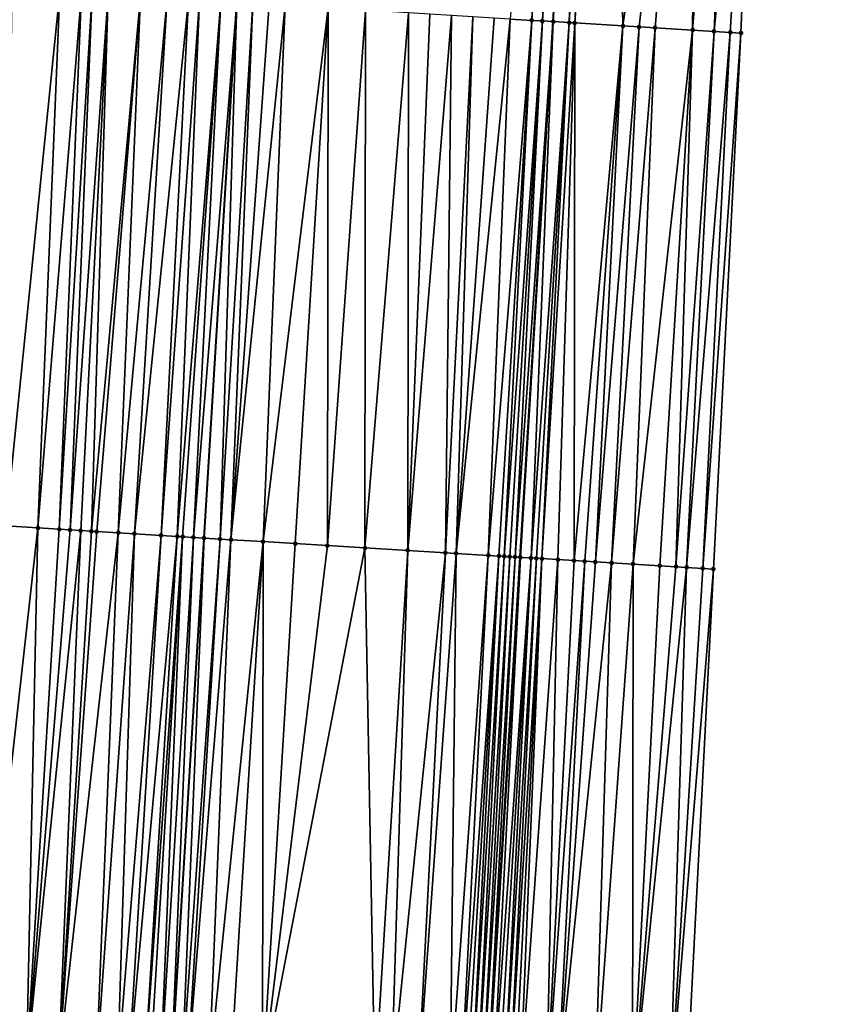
# Model space of a CAD drawing. Header units: feet. Extents: x 2004186 to 2014793, y 836912 to 864902.
# Tile 228 of 256: x 2010629 to 2010659, y 843887 to 843924. Entities that reach past the tile are written whole.
import ezdxf

# ---------------------------------------------------------------- set-up
doc = ezdxf.new("R2010")
doc.units = ezdxf.units.FT
doc.header["$LTSCALE"] = 100
doc.header["$MEASUREMENT"] = 0
for name, color, linetype, lineweight in [('EP_Travel Lane', 5, 'Continuous', 40), ('GPL_Skip Line', 2, 'Continuous', 40), ('Road Shots', 4, 'Continuous', 200), ('Road X-Section', 30, 'Continuous', 13)]:
    doc.layers.add(name, color=color, linetype=linetype, lineweight=lineweight)
doc.layers.add('I-77 SB_MM21-27-Surface-Border', color=7, linetype='Continuous')
doc.layers.add('I-77 SB_MM21-27-Surface-TIN', color=7, linetype='Continuous')

msp = doc.modelspace()

# ---------------------------------------------------------------- linework, layer by layer
at = {"layer": 'EP_Travel Lane'}
msp.add_polyline3d([(2010633.840819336, 843684.4456639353, 396.6153915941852), (2010635.051183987, 843704.397478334, 396.990028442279), (2010636.272717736, 843724.3420677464, 397.3495188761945), (2010637.50825552, 843744.2963298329, 397.7499063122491), (2010638.7452788, 843764.2539813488, 398.1147116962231), (2010639.982271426, 843784.2111383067, 398.5213092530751), (2010641.219326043, 843804.1692953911, 398.8736629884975), (2010642.456347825, 843824.1269227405, 399.2474745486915), (2010643.693338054, 843844.0840410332, 399.6478349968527), (2010644.930359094, 843864.04165641, 400.01933092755), (2010646.162889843, 843884.0047899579, 400.4260526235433), (2010647.389492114, 843903.9622924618, 400.8118967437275), (2010648.61562813, 843923.9209101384, 401.1935569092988), (2010649.841778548, 843943.8797622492, 401.5504929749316), (2010651.067762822, 843963.8359099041, 401.9144306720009), (2010652.293614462, 843983.7898986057, 402.2947427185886), (2010653.519511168, 844003.7446208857, 402.6985902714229)], dxfattribs=at)
at = {"layer": 'GPL_Skip Line'}
msp.add_polyline3d([(2010622.117339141, 843685.1532854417, 396.7970961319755), (2010623.327716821, 843705.1053146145, 397.1721754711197), (2010624.547794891, 843725.0614742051, 397.5220075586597), (2010625.778750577, 843745.0171695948, 397.9185043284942), (2010627.010884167, 843764.9750481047, 398.293744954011), (2010628.243006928, 843784.9327512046, 398.6808933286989), (2010629.475154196, 843804.8908512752, 399.0589407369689), (2010630.70730757, 843824.8490502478, 399.4239272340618), (2010631.939426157, 843844.8066857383, 399.8050385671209), (2010633.171540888, 843864.7642587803, 400.1905784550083), (2010634.398907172, 843884.7218354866, 400.5941964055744), (2010635.620786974, 843904.679444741, 400.9761722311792), (2010636.842225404, 843924.6384244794, 401.3592189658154), (2010638.063685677, 843944.5977611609, 401.7086033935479), (2010639.284973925, 843964.5542868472, 402.0628003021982), (2010640.506099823, 843984.5081596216, 402.4516861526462)], dxfattribs=at)
at = {"layer": 'I-77 SB_MM21-27-Surface-Border', "color": 3, "linetype": 'ByBlock', "lineweight": -2}
msp.add_polyline3d([(2010659.494500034, 844003.3831283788, 402.478977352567), (2010658.073669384, 843983.4401941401, 402.0915249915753), (2010657.451407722, 843963.4494202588, 401.685072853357), (2010656.429759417, 843943.4808970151, 401.306699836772), (2010655.607569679, 843923.4974124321, 400.9500755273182), (2010654.585762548, 843903.5262939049, 400.5761461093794), (2010653.56352265, 843883.5566796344, 400.176583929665), (2010652.335537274, 843863.5889700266, 399.7899535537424), (2010650.504549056, 843843.668147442, 399.4066081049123), (2010649.871313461, 843823.6739154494, 398.9861374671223), (2010648.639181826, 843803.7160686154, 398.6161907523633), (2010647.407038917, 843783.7580391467, 398.2520786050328), (2010645.975288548, 843763.8125357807, 397.8542602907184), (2010644.74318615, 843743.8551625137, 397.469343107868), (2010642.713795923, 843723.9495095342, 397.1144669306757), (2010641.494798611, 843704.011147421, 396.742496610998), (2010640.084793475, 843684.0713201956, 396.389644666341)], dxfattribs=at)
at = {"layer": 'I-77 SB_MM21-27-Surface-TIN', "color": 128, "linetype": 'ByBlock', "lineweight": -2}
for points in [[(2010648.644029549, 843943.9525258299, 401.5808425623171), (2010647.023325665, 843924.0177770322, 401.2256020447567), (2010647.821848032, 843923.9691755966, 401.2108482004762)], [(2010649.043293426, 843943.9282691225, 401.5708003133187), (2010648.644029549, 843943.9525258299, 401.5808425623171), (2010647.821848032, 843923.9691755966, 401.2108482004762)], [(2010649.043293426, 843943.9282691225, 401.5708003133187), (2010647.821848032, 843923.9691755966, 401.2108482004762), (2010648.221108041, 843923.9448556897, 401.2045392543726)], [(2010649.442555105, 843943.9039765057, 401.5628004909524), (2010649.043293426, 843943.9282691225, 401.5708003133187), (2010648.221108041, 843923.9448556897, 401.2045392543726)], [(2010649.442555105, 843943.9039765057, 401.5628004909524), (2010648.221108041, 843923.9448556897, 401.2045392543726), (2010648.61562813, 843923.9209101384, 401.1935569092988)], [(2010649.442555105, 843943.9039765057, 401.5628004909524), (2010648.61562813, 843923.9209101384, 401.1935569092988), (2010649.841778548, 843943.8797622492, 401.5504929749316)], [(2010648.620373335, 843923.9206221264, 401.1934248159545), (2010649.841778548, 843943.8797622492, 401.5504929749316), (2010648.61562813, 843923.9209101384, 401.1935569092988)], [(2010649.219262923, 843923.8841353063, 401.1843487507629), (2010649.841778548, 843943.8797622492, 401.5504929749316), (2010648.620373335, 843923.9206221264, 401.1934248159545)], [(2010650.440709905, 843943.8432547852, 401.5422423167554), (2010649.841778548, 843943.8797622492, 401.5504929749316), (2010649.219262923, 843923.8841353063, 401.1843487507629)], [(2010650.440709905, 843943.8432547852, 401.5422423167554), (2010649.219262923, 843923.8841353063, 401.1843487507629), (2010649.418894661, 843923.8720036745, 401.1796180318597)], [(2010650.839974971, 843943.8190175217, 401.53109415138), (2010650.440709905, 843943.8432547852, 401.5422423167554), (2010649.418894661, 843923.8720036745, 401.1796180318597)], [(2010650.839974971, 843943.8190175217, 401.53109415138), (2010649.418894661, 843923.8720036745, 401.1796180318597), (2010651.215612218, 843923.7633405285, 401.1080149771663)], [(2010654.034137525, 843943.6258060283, 401.4028560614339), (2010650.839974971, 843943.8190175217, 401.53109415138), (2010651.215612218, 843923.7633405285, 401.1080149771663)], [(2010654.034137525, 843943.6258060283, 401.4028560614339), (2010651.215612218, 843923.7633405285, 401.1080149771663), (2010651.814514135, 843923.7270551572, 401.0877271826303)], [(2010654.034137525, 843943.6258060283, 401.4028560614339), (2010651.814514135, 843923.7270551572, 401.0877271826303), (2010652.413420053, 843923.6908351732, 401.0638002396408)], [(2010654.034137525, 843943.6258060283, 401.4028560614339), (2010652.413420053, 843923.6908351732, 401.0638002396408), (2010653.810855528, 843923.6061312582, 401.0185796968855)], [(2010655.431581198, 843943.5412360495, 401.34902415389), (2010654.034137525, 843943.6258060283, 401.4028560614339), (2010653.810855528, 843923.6061312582, 401.0185796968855)], [(2010655.431581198, 843943.5412360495, 401.34902415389), (2010653.810855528, 843923.6061312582, 401.0185796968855), (2010654.609395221, 843923.5578129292, 400.9880694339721)], [(2010656.429759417, 843943.4808970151, 401.306699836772), (2010655.431581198, 843943.5412360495, 401.34902415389), (2010654.609395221, 843923.5578129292, 400.9880694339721)], [(2010656.429759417, 843943.4808970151, 401.306699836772), (2010654.609395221, 843923.5578129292, 400.9880694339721), (2010655.208299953, 843923.5215735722, 400.9652207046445)], [(2010656.429759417, 843943.4808970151, 401.306699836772), (2010655.208299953, 843923.5215735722, 400.9652207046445), (2010655.607569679, 843923.4974124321, 400.9500755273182)], [(2010630.254641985, 843925.0430811, 401.2753039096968), (2010628.458036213, 843925.1535708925, 401.2452442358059), (2010628.234705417, 843905.133098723, 400.8879458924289)], [(2010630.254641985, 843925.0430811, 401.2753039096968), (2010628.234705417, 843905.133098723, 400.8879458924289), (2010629.43244125, 843905.0594168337, 400.9085191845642)], [(2010631.05313412, 843924.9939856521, 401.2880445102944), (2010630.254641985, 843925.0430811, 401.2753039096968), (2010629.43244125, 843905.0594168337, 400.9085191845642)], [(2010631.05313412, 843924.9939856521, 401.2880445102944), (2010629.43244125, 843905.0594168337, 400.9085191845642), (2010630.230937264, 843905.0103847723, 400.9174319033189)], [(2010631.452380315, 843924.9694400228, 401.2942982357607), (2010631.05313412, 843924.9939856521, 401.2880445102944), (2010630.230937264, 843905.0103847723, 400.9174319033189)], [(2010631.452380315, 843924.9694400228, 401.2942982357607), (2010630.230937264, 843905.0103847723, 400.9174319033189), (2010630.630182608, 843904.9858252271, 400.9242312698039)], [(2010632.051250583, 843924.93263749, 401.3027932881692), (2010631.452380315, 843924.9694400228, 401.2942982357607), (2010630.630182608, 843904.9858252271, 400.9242312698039)], [(2010632.051250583, 843924.93263749, 401.3027932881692), (2010630.630182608, 843904.9858252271, 400.9242312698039), (2010631.029429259, 843904.9612870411, 400.9298805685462)], [(2010632.051250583, 843924.93263749, 401.3027932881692), (2010631.029429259, 843904.9612870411, 400.9298805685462), (2010631.428674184, 843904.9367206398, 400.9370490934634)], [(2010633.248983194, 843924.8589029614, 401.3269886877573), (2010632.051250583, 843924.93263749, 401.3027932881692), (2010631.428674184, 843904.9367206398, 400.9370490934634)], [(2010633.248983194, 843924.8589029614, 401.3269886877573), (2010631.428674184, 843904.9367206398, 400.9370490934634), (2010631.628298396, 843904.9244660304, 400.9390938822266)], [(2010633.248983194, 843924.8589029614, 401.3269886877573), (2010631.628298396, 843904.9244660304, 400.9390938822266), (2010632.426789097, 843904.8753471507, 400.9526812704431)], [(2010634.247096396, 843924.7975015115, 401.3447032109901), (2010633.248983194, 843924.8589029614, 401.3269886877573), (2010632.426789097, 843904.8753471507, 400.9526812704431)], [(2010634.247096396, 843924.7975015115, 401.3447032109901), (2010632.426789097, 843904.8753471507, 400.9526812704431), (2010633.025658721, 843904.8385341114, 400.9614653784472)], [(2010634.247096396, 843924.7975015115, 401.3447032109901), (2010633.025658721, 843904.8385341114, 400.9614653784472), (2010635.045583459, 843924.7483231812, 401.3620566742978)], [(2010635.045583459, 843924.7483231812, 401.3620566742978), (2010633.025658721, 843904.8385341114, 400.9614653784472), (2010634.023768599, 843904.7770783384, 400.9815280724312)], [(2010635.045583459, 843924.7483231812, 401.3620566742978), (2010634.023768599, 843904.7770783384, 400.9815280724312), (2010635.444831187, 843924.7238025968, 401.3669165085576)], [(2010634.622641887, 843904.740325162, 400.9870889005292), (2010635.444831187, 843924.7238025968, 401.3669165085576), (2010634.023768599, 843904.7770783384, 400.9815280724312)], [(2010634.622641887, 843904.740325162, 400.9870889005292), (2010636.243334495, 843924.6748897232, 401.369495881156), (2010635.444831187, 843924.7238025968, 401.3669165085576)], [(2010634.822267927, 843904.7281004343, 400.9875247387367), (2010636.243334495, 843924.6748897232, 401.369495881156), (2010634.622641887, 843904.740325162, 400.9870889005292)], [(2010634.822267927, 843904.7281004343, 400.9875247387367), (2010635.221525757, 843904.7037449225, 400.9833380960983), (2010636.243334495, 843924.6748897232, 401.369495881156)], [(2010636.243334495, 843924.6748897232, 401.369495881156), (2010635.221525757, 843904.7037449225, 400.9833380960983), (2010636.842225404, 843924.6384244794, 401.3592189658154)], [(2010635.221525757, 843904.7037449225, 400.9833380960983), (2010635.620786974, 843904.679444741, 400.9761722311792), (2010636.842225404, 843924.6384244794, 401.3592189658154)], [(2010636.219670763, 843904.6428631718, 400.972493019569), (2010636.842225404, 843924.6384244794, 401.3592189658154), (2010635.620786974, 843904.679444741, 400.9761722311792)], [(2010637.441110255, 843924.6018602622, 401.3544504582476), (2010636.842225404, 843924.6384244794, 401.3592189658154), (2010636.219670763, 843904.6428631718, 400.972493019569)], [(2010637.441110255, 843924.6018602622, 401.3544504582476), (2010636.219670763, 843904.6428631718, 400.972493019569), (2010636.618930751, 843904.618542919, 400.966407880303)], [(2010638.04000313, 843924.5654271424, 401.3423856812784), (2010637.441110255, 843924.6018602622, 401.3544504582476), (2010636.618930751, 843904.618542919, 400.966407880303)], [(2010638.638899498, 843924.5290511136, 401.3271434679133), (2010638.04000313, 843924.5654271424, 401.3423856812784), (2010636.618930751, 843904.618542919, 400.966407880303)], [(2010638.638899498, 843924.5290511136, 401.3271434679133), (2010636.618930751, 843904.618542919, 400.966407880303), (2010637.816720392, 843904.5457402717, 400.9396391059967)], [(2010640.235940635, 843924.4317894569, 401.3009075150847), (2010638.638899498, 843924.5290511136, 401.3271434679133), (2010637.816720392, 843904.5457402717, 400.9396391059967)], [(2010640.235940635, 843924.4317894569, 401.3009075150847), (2010637.816720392, 843904.5457402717, 400.9396391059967), (2010639.014499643, 843904.4727678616, 400.9220110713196)], [(2010640.235940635, 843924.4317894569, 401.3009075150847), (2010639.014499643, 843904.4727678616, 400.9220110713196), (2010640.212267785, 843904.3996139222, 400.9141573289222)], [(2010641.633339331, 843924.3464845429, 401.2891358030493), (2010640.235940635, 843924.4317894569, 401.3009075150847), (2010640.212267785, 843904.3996139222, 400.9141573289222)], [(2010641.633339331, 843924.3464845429, 401.2891358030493), (2010640.212267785, 843904.3996139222, 400.9141573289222), (2010641.609664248, 843904.3142725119, 400.9047333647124)], [(2010643.23036153, 843924.2489134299, 401.2801227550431), (2010641.633339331, 843924.3464845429, 401.2891358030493), (2010641.609664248, 843904.3142725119, 400.9047333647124)], [(2010643.23036153, 843924.2489134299, 401.2801227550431), (2010641.609664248, 843904.3142725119, 400.9047333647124), (2010643.206693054, 843904.2168093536, 400.8902003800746)], [(2010644.028878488, 843924.2002235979, 401.2702886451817), (2010643.23036153, 843924.2489134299, 401.2801227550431), (2010643.206693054, 843904.2168093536, 400.8902003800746)], [(2010644.827400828, 843924.1516217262, 401.2555590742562), (2010644.028878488, 843924.2002235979, 401.2702886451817), (2010643.206693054, 843904.2168093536, 400.8902003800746)], [(2010644.827400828, 843924.1516217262, 401.2555590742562), (2010643.206693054, 843904.2168093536, 400.8902003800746), (2010644.60409265, 843904.1315191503, 400.8780192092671)], [(2010645.625915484, 843924.1028942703, 401.2478189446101), (2010644.827400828, 843924.1516217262, 401.2555590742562), (2010644.60409265, 843904.1315191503, 400.8780192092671)], [(2010645.625915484, 843924.1028942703, 401.2478189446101), (2010644.60409265, 843904.1315191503, 400.8780192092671), (2010645.003352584, 843904.1071980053, 400.8719821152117)], [(2010646.42443756, 843924.0542880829, 401.2333295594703), (2010645.625915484, 843924.1028942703, 401.2478189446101), (2010645.003352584, 843904.1071980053, 400.8719821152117)], [(2010647.023325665, 843924.0177770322, 401.2256020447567), (2010646.42443756, 843924.0542880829, 401.2333295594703), (2010645.003352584, 843904.1071980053, 400.8719821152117)], [(2010647.023325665, 843924.0177770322, 401.2256020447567), (2010645.003352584, 843904.1071980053, 400.8719821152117), (2010646.201145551, 843904.0344497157, 400.8422864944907)], [(2010647.821848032, 843923.9691755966, 401.2108482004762), (2010647.023325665, 843924.0177770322, 401.2256020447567), (2010646.201145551, 843904.0344497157, 400.8422864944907)], [(2010647.821848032, 843923.9691755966, 401.2108482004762), (2010646.201145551, 843904.0344497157, 400.8422864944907), (2010646.6004138, 843904.0102644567, 400.8289327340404)], [(2010647.821848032, 843923.9691755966, 401.2108482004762), (2010646.6004138, 843904.0102644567, 400.8289327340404), (2010646.800041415, 843903.9980654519, 400.8279835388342)], [(2010648.221108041, 843923.9448556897, 401.2045392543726), (2010647.821848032, 843923.9691755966, 401.2108482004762), (2010646.800041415, 843903.9980654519, 400.8279835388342)], [(2010648.221108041, 843923.9448556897, 401.2045392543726), (2010646.800041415, 843903.9980654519, 400.8279835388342), (2010646.999672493, 843903.9859230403, 400.8239871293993)], [(2010648.221108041, 843923.9448556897, 401.2045392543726), (2010646.999672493, 843903.9859230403, 400.8239871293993), (2010647.19930735, 843903.9738423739, 400.8166661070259)], [(2010648.221108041, 843923.9448556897, 401.2045392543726), (2010647.19930735, 843903.9738423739, 400.8166661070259), (2010648.61562813, 843923.9209101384, 401.1935569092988)], [(2010647.19930735, 843903.9738423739, 400.8166661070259), (2010647.389492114, 843903.9622924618, 400.8118967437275), (2010648.61562813, 843923.9209101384, 401.1935569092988)], [(2010647.398939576, 843903.9617187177, 400.8116598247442), (2010648.61562813, 843923.9209101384, 401.1935569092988), (2010647.389492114, 843903.9622924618, 400.8118967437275)], [(2010648.620373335, 843923.9206221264, 401.1934248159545), (2010648.61562813, 843923.9209101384, 401.1935569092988), (2010647.398939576, 843903.9617187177, 400.8116598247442)], [(2010648.620373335, 843923.9206221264, 401.1934248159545), (2010647.398939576, 843903.9617187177, 400.8116598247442), (2010647.798194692, 843903.9373188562, 400.8098611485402)], [(2010649.219262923, 843923.8841353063, 401.1843487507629), (2010648.620373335, 843923.9206221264, 401.1934248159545), (2010647.798194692, 843903.9373188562, 400.8098611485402)], [(2010649.219262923, 843923.8841353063, 401.1843487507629), (2010647.798194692, 843903.9373188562, 400.8098611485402), (2010647.997824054, 843903.92514839, 400.8073753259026)], [(2010649.219262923, 843923.8841353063, 401.1843487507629), (2010647.997824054, 843903.92514839, 400.8073753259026), (2010648.197457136, 843903.9130387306, 400.8016154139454)], [(2010649.418894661, 843923.8720036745, 401.1796180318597), (2010649.219262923, 843923.8841353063, 401.1843487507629), (2010648.197457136, 843903.9130387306, 400.8016154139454)], [(2010649.418894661, 843923.8720036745, 401.1796180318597), (2010648.197457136, 843903.9130387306, 400.8016154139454), (2010648.79636708, 843903.8768845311, 400.7749248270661)], [(2010649.418894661, 843923.8720036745, 401.1796180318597), (2010648.79636708, 843903.8768845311, 400.7749248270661), (2010649.395265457, 843903.840541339, 400.7584103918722)], [(2010651.215612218, 843923.7633405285, 401.1080149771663), (2010649.418894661, 843923.8720036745, 401.1796180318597), (2010649.395265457, 843903.840541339, 400.7584103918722)], [(2010651.215612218, 843923.7633405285, 401.1080149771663), (2010649.395265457, 843903.840541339, 400.7584103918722), (2010649.794526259, 843903.8162343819, 400.7516093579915)], [(2010651.215612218, 843923.7633405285, 401.1080149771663), (2010649.794526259, 843903.8162343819, 400.7516093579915), (2010650.193794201, 843903.7920441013, 400.7385259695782)], [(2010651.814514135, 843923.7270551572, 401.0877271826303), (2010651.215612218, 843923.7633405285, 401.1080149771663), (2010650.193794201, 843903.7920441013, 400.7385259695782)], [(2010651.814514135, 843923.7270551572, 401.0877271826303), (2010650.193794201, 843903.7920441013, 400.7385259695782), (2010650.792702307, 843903.755859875, 400.7134521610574)], [(2010652.413420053, 843923.6908351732, 401.0638002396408), (2010651.814514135, 843923.7270551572, 401.0877271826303), (2010650.792702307, 843903.755859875, 400.7134521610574)], [(2010652.413420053, 843923.6908351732, 401.0638002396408), (2010650.792702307, 843903.755859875, 400.7134521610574), (2010651.591242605, 843903.707551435, 400.6834020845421)], [(2010653.810855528, 843923.6061312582, 401.0185796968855), (2010652.413420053, 843923.6908351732, 401.0638002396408), (2010651.591242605, 843903.707551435, 400.6834020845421)], [(2010653.810855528, 843923.6061312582, 401.0185796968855), (2010651.591242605, 843903.707551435, 400.6834020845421), (2010652.589413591, 843903.6470942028, 400.6496991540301)], [(2010653.810855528, 843923.6061312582, 401.0185796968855), (2010652.589413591, 843903.6470942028, 400.6496991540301), (2010653.188318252, 843903.6108536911, 400.6276559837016)], [(2010654.609395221, 843923.5578129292, 400.9880694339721), (2010653.810855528, 843923.6061312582, 401.0185796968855), (2010653.188318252, 843903.6108536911, 400.6276559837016)], [(2010654.609395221, 843923.5578129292, 400.9880694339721), (2010653.188318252, 843903.6108536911, 400.6276559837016), (2010653.587588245, 843903.5866969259, 400.6127680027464)], [(2010655.208299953, 843923.5215735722, 400.9652207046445), (2010654.609395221, 843923.5578129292, 400.9880694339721), (2010653.587588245, 843903.5866969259, 400.6127680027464)], [(2010655.208299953, 843923.5215735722, 400.9652207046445), (2010653.587588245, 843903.5866969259, 400.6127680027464), (2010654.186493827, 843903.5504714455, 400.5899154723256)], [(2010655.208299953, 843923.5215735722, 400.9652207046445), (2010654.186493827, 843903.5504714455, 400.5899154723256), (2010655.607569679, 843923.4974124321, 400.9500755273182)], [(2010655.607569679, 843923.4974124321, 400.9500755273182), (2010654.186493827, 843903.5504714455, 400.5899154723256), (2010654.585762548, 843903.5262939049, 400.5761461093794)], [(2010629.43244125, 843905.0594168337, 400.9085191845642), (2010628.234705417, 843905.133098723, 400.8879458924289), (2010627.212486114, 843885.1638261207, 400.505840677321)], [(2010629.43244125, 843905.0594168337, 400.9085191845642), (2010627.212486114, 843885.1638261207, 400.505840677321), (2010629.009073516, 843885.053036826, 400.542055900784)], [(2010630.230937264, 843905.0103847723, 400.9174319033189), (2010629.43244125, 843905.0594168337, 400.9085191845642), (2010629.009073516, 843885.053036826, 400.542055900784)], [(2010630.630182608, 843904.9858252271, 400.9242312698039), (2010630.230937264, 843905.0103847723, 400.9174319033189), (2010629.009073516, 843885.053036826, 400.542055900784)], [(2010631.029429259, 843904.9612870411, 400.9298805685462), (2010630.630182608, 843904.9858252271, 400.9242312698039), (2010629.009073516, 843885.053036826, 400.542055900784)], [(2010631.029429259, 843904.9612870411, 400.9298805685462), (2010629.009073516, 843885.053036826, 400.542055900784), (2010630.206801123, 843884.979220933, 400.5640856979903)], [(2010631.428674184, 843904.9367206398, 400.9370490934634), (2010631.029429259, 843904.9612870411, 400.9298805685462), (2010630.206801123, 843884.979220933, 400.5640856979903)], [(2010631.628298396, 843904.9244660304, 400.9390938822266), (2010631.428674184, 843904.9367206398, 400.9370490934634), (2010630.206801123, 843884.979220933, 400.5640856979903)], [(2010632.426789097, 843904.8753471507, 400.9526812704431), (2010631.628298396, 843904.9244660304, 400.9390938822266), (2010630.206801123, 843884.979220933, 400.5640856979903)], [(2010632.426789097, 843904.8753471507, 400.9526812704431), (2010630.206801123, 843884.979220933, 400.5640856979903), (2010631.60415374, 843884.8931634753, 400.5868283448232)], [(2010633.025658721, 843904.8385341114, 400.9614653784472), (2010632.426789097, 843904.8753471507, 400.9526812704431), (2010631.60415374, 843884.8931634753, 400.5868283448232)], [(2010633.025658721, 843904.8385341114, 400.9614653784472), (2010631.60415374, 843884.8931634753, 400.5868283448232), (2010632.402645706, 843884.8440654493, 400.5960622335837)], [(2010634.023768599, 843904.7770783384, 400.9815280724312), (2010633.025658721, 843904.8385341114, 400.9614653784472), (2010632.402645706, 843884.8440654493, 400.5960622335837)], [(2010634.023768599, 843904.7770783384, 400.9815280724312), (2010632.402645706, 843884.8440654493, 400.5960622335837), (2010632.801888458, 843884.8194636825, 400.6032344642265)], [(2010634.622641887, 843904.740325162, 400.9870889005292), (2010634.023768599, 843904.7770783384, 400.9815280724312), (2010632.801888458, 843884.8194636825, 400.6032344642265)], [(2010634.622641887, 843904.740325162, 400.9870889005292), (2010632.801888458, 843884.8194636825, 400.6032344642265), (2010633.400760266, 843884.7826864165, 400.6079194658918)], [(2010634.822267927, 843904.7281004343, 400.9875247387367), (2010634.622641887, 843904.740325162, 400.9870889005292), (2010633.400760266, 843884.7826864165, 400.6079194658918)], [(2010634.822267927, 843904.7281004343, 400.9875247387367), (2010633.400760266, 843884.7826864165, 400.6079194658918), (2010633.600383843, 843884.7704214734, 400.6097646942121)], [(2010634.822267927, 843904.7281004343, 400.9875247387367), (2010633.600383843, 843884.7704214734, 400.6097646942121), (2010633.99964068, 843884.7460496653, 400.6057981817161)], [(2010634.822267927, 843904.7281004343, 400.9875247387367), (2010633.99964068, 843884.7460496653, 400.6057981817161), (2010635.221525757, 843904.7037449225, 400.9833380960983)], [(2010633.99964068, 843884.7460496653, 400.6057981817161), (2010634.398907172, 843884.7218354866, 400.5941964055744), (2010635.221525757, 843904.7037449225, 400.9833380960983)], [(2010635.221525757, 843904.7037449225, 400.9833380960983), (2010634.398907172, 843884.7218354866, 400.5941964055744), (2010635.620786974, 843904.679444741, 400.9761722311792)], [(2010634.798164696, 843884.6974749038, 400.5896861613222), (2010635.620786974, 843904.679444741, 400.9761722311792), (2010634.398907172, 843884.7218354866, 400.5941964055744)], [(2010634.798164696, 843884.6974749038, 400.5896861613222), (2010636.219670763, 843904.6428631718, 400.972493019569), (2010635.620786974, 843904.679444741, 400.9761722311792)], [(2010634.798164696, 843884.6974749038, 400.5896861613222), (2010634.997790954, 843884.6852537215, 400.5894117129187), (2010636.219670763, 843904.6428631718, 400.972493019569)], [(2010634.997790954, 843884.6852537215, 400.5894117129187), (2010636.618930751, 843904.618542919, 400.966407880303), (2010636.219670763, 843904.6428631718, 400.972493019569)], [(2010634.997790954, 843884.6852537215, 400.5894117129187), (2010635.796314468, 843884.6366707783, 400.5736960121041), (2010636.618930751, 843904.618542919, 400.966407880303)], [(2010637.816720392, 843904.5457402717, 400.9396391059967), (2010636.618930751, 843904.618542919, 400.966407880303), (2010635.796314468, 843884.6366707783, 400.5736960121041)], [(2010637.816720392, 843904.5457402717, 400.9396391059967), (2010635.796314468, 843884.6366707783, 400.5736960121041), (2010636.594838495, 843884.5880962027, 400.5575749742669)], [(2010637.816720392, 843904.5457402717, 400.9396391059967), (2010636.594838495, 843884.5880962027, 400.5575749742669), (2010637.79261508, 843884.5150799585, 400.5408713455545)], [(2010639.014499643, 843904.4727678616, 400.9220110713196), (2010637.816720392, 843904.5457402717, 400.9396391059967), (2010637.79261508, 843884.5150799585, 400.5408713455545)], [(2010640.212267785, 843904.3996139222, 400.9141573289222), (2010639.014499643, 843904.4727678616, 400.9220110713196), (2010637.79261508, 843884.5150799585, 400.5408713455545)], [(2010641.609664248, 843904.3142725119, 400.9047333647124), (2010640.212267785, 843904.3996139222, 400.9141573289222), (2010637.79261508, 843884.5150799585, 400.5408713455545)], [(2010641.609664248, 843904.3142725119, 400.9047333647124), (2010637.79261508, 843884.5150799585, 400.5408713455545), (2010641.984798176, 843884.2589524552, 400.5100497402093)], [(2010643.206693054, 843904.2168093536, 400.8902003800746), (2010641.609664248, 843904.3142725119, 400.9047333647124), (2010641.984798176, 843884.2589524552, 400.5100497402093)], [(2010643.206693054, 843904.2168093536, 400.8902003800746), (2010641.984798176, 843884.2589524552, 400.5100497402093), (2010642.583680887, 843884.2223532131, 400.506111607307)], [(2010644.60409265, 843904.1315191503, 400.8780192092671), (2010643.206693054, 843904.2168093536, 400.8902003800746), (2010642.583680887, 843884.2223532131, 400.506111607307)], [(2010644.60409265, 843904.1315191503, 400.8780192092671), (2010642.583680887, 843884.2223532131, 400.506111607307), (2010643.581825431, 843884.1614637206, 400.4942564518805)], [(2010645.003352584, 843904.1071980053, 400.8719821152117), (2010644.60409265, 843904.1315191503, 400.8780192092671), (2010643.581825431, 843884.1614637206, 400.4942564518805)], [(2010645.003352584, 843904.1071980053, 400.8719821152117), (2010643.581825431, 843884.1614637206, 400.4942564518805), (2010644.77961029, 843884.0885825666, 400.471009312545)], [(2010646.201145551, 843904.0344497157, 400.8422864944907), (2010645.003352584, 843904.1071980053, 400.8719821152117), (2010644.77961029, 843884.0885825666, 400.471009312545)], [(2010646.201145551, 843904.0344497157, 400.8422864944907), (2010644.77961029, 843884.0885825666, 400.471009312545), (2010645.178876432, 843884.0643626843, 400.4596838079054)], [(2010646.6004138, 843904.0102644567, 400.8289327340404), (2010646.201145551, 843904.0344497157, 400.8422864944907), (2010645.178876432, 843884.0643626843, 400.4596838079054)], [(2010646.6004138, 843904.0102644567, 400.8289327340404), (2010645.178876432, 843884.0643626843, 400.4596838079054), (2010645.378512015, 843884.0522937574, 400.4520344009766)], [(2010646.6004138, 843904.0102644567, 400.8289327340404), (2010645.378512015, 843884.0522937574, 400.4520344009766), (2010645.578142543, 843884.0401422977, 400.4483827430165)], [(2010646.800041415, 843903.9980654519, 400.8279835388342), (2010646.6004138, 843904.0102644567, 400.8289327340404), (2010645.578142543, 843884.0401422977, 400.4483827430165)], [(2010646.800041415, 843903.9980654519, 400.8279835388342), (2010645.578142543, 843884.0401422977, 400.4483827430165), (2010645.77777646, 843884.0280461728, 400.4420507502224)], [(2010646.999672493, 843903.9859230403, 400.8239871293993), (2010646.800041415, 843903.9980654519, 400.8279835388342), (2010645.77777646, 843884.0280461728, 400.4420507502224)], [(2010646.999672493, 843903.9859230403, 400.8239871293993), (2010645.77777646, 843884.0280461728, 400.4420507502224), (2010645.977415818, 843884.0160388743, 400.4314161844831)], [(2010647.19930735, 843903.9738423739, 400.8166661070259), (2010646.999672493, 843903.9859230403, 400.8239871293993), (2010645.977415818, 843884.0160388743, 400.4314161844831)], [(2010647.19930735, 843903.9738423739, 400.8166661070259), (2010645.977415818, 843884.0160388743, 400.4314161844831), (2010646.162889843, 843884.0047899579, 400.4260526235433)], [(2010647.19930735, 843903.9738423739, 400.8166661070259), (2010646.162889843, 843884.0047899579, 400.4260526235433), (2010647.389492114, 843903.9622924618, 400.8118967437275)], [(2010646.177049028, 843884.0039312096, 400.4256431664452), (2010647.389492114, 843903.9622924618, 400.8118967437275), (2010646.162889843, 843884.0047899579, 400.4260526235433)], [(2010647.398939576, 843903.9617187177, 400.8116598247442), (2010647.389492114, 843903.9622924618, 400.8118967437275), (2010646.177049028, 843884.0039312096, 400.4256431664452)], [(2010647.398939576, 843903.9617187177, 400.8116598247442), (2010646.177049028, 843884.0039312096, 400.4256431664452), (2010646.376675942, 843883.9917207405, 400.4248497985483)], [(2010647.798194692, 843903.9373188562, 400.8098611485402), (2010647.398939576, 843903.9617187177, 400.8116598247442), (2010646.376675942, 843883.9917207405, 400.4248497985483)], [(2010647.798194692, 843903.9373188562, 400.8098611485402), (2010646.376675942, 843883.9917207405, 400.4248497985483), (2010646.576298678, 843883.9794420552, 400.4273606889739)], [(2010647.798194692, 843903.9373188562, 400.8098611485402), (2010646.576298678, 843883.9794420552, 400.4273606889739), (2010646.775925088, 843883.967223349, 400.4269662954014)], [(2010647.997824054, 843903.92514839, 400.8073753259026), (2010647.798194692, 843903.9373188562, 400.8098611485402), (2010646.775925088, 843883.967223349, 400.4269662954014)], [(2010647.997824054, 843903.92514839, 400.8073753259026), (2010646.775925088, 843883.967223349, 400.4269662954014), (2010646.975556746, 843883.9550903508, 400.4224203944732)], [(2010648.197457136, 843903.9130387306, 400.8016154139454), (2010647.997824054, 843903.92514839, 400.8073753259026), (2010646.975556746, 843883.9550903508, 400.4224203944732)], [(2010648.197457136, 843903.9130387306, 400.8016154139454), (2010646.975556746, 843883.9550903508, 400.4224203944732), (2010647.17519744, 843883.9431048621, 400.4107294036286)], [(2010648.197457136, 843903.9130387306, 400.8016154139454), (2010647.17519744, 843883.9431048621, 400.4107294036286), (2010647.37483533, 843883.9310736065, 400.4012552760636)], [(2010648.79636708, 843903.8768845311, 400.7749248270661), (2010648.197457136, 843903.9130387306, 400.8016154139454), (2010647.37483533, 843883.9310736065, 400.4012552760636)], [(2010648.79636708, 843903.8768845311, 400.7749248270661), (2010647.37483533, 843883.9310736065, 400.4012552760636), (2010648.373003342, 843883.8705672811, 400.3708402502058)], [(2010649.395265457, 843903.840541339, 400.7584103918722), (2010648.79636708, 843903.8768845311, 400.7749248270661), (2010648.373003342, 843883.8705672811, 400.3708402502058)], [(2010649.794526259, 843903.8162343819, 400.7516093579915), (2010649.395265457, 843903.840541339, 400.7584103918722), (2010648.373003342, 843883.8705672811, 400.3708402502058)], [(2010649.794526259, 843903.8162343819, 400.7516093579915), (2010648.373003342, 843883.8705672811, 400.3708402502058), (2010648.772264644, 843883.8462683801, 400.3633422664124)], [(2010650.193794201, 843903.7920441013, 400.7385259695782), (2010649.794526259, 843903.8162343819, 400.7516093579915), (2010648.772264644, 843883.8462683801, 400.3633422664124)], [(2010650.792702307, 843903.755859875, 400.7134521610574), (2010650.193794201, 843903.7920441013, 400.7385259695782), (2010648.772264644, 843883.8462683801, 400.3633422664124)], [(2010650.792702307, 843903.755859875, 400.7134521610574), (2010648.772264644, 843883.8462683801, 400.3633422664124), (2010650.169717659, 843883.7618501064, 400.3066860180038)], [(2010651.591242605, 843903.707551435, 400.6834020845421), (2010650.792702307, 843903.755859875, 400.7134521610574), (2010650.169717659, 843883.7618501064, 400.3066860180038)], [(2010651.591242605, 843903.707551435, 400.6834020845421), (2010650.169717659, 843883.7618501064, 400.3066860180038), (2010651.567166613, 843883.6773655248, 400.2532415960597)], [(2010652.589413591, 843903.6470942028, 400.6496991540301), (2010651.591242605, 843903.707551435, 400.6834020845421), (2010651.567166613, 843883.6773655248, 400.2532415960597)], [(2010653.188318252, 843903.6108536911, 400.6276559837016), (2010652.589413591, 843903.6470942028, 400.6496991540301), (2010651.567166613, 843883.6773655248, 400.2532415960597)], [(2010653.587588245, 843903.5866969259, 400.6127680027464), (2010653.188318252, 843903.6108536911, 400.6276559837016), (2010651.567166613, 843883.6773655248, 400.2532415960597)], [(2010653.587588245, 843903.5866969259, 400.6127680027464), (2010651.567166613, 843883.6773655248, 400.2532415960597), (2010652.964618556, 843883.5929297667, 400.1974322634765)], [(2010654.186493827, 843903.5504714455, 400.5899154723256), (2010653.587588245, 843903.5866969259, 400.6127680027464), (2010652.964618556, 843883.5929297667, 400.1974322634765)], [(2010654.186493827, 843903.5504714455, 400.5899154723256), (2010652.964618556, 843883.5929297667, 400.1974322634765), (2010654.585762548, 843903.5262939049, 400.5761461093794)], [(2010654.585762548, 843903.5262939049, 400.5761461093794), (2010652.964618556, 843883.5929297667, 400.1974322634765), (2010653.56352265, 843883.5566796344, 400.176583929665)]]:
    msp.add_3dface(points, dxfattribs=at)
at = {"layer": 'Road Shots', "lineweight": 100}
for p in [(2010647.821848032, 843923.9691755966, 401.2108482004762), (2010648.221108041, 843923.9448556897, 401.2045392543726), (2010648.620373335, 843923.9206221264, 401.1934248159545), (2010649.219262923, 843923.8841353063, 401.1843487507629), (2010649.418894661, 843923.8720036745, 401.1796180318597), (2010651.215612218, 843923.7633405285, 401.1080149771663), (2010651.814514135, 843923.7270551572, 401.0877271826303), (2010652.413420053, 843923.6908351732, 401.0638002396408), (2010653.810855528, 843923.6061312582, 401.0185796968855), (2010654.609395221, 843923.5578129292, 400.9880694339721), (2010655.208299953, 843923.5215735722, 400.9652207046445), (2010655.607569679, 843923.4974124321, 400.9500755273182), (2010629.43244125, 843905.0594168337, 400.9085191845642), (2010630.230937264, 843905.0103847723, 400.9174319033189), (2010630.630182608, 843904.9858252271, 400.9242312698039), (2010631.029429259, 843904.9612870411, 400.9298805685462), (2010631.428674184, 843904.9367206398, 400.9370490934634), (2010631.628298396, 843904.9244660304, 400.9390938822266), (2010632.426789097, 843904.8753471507, 400.9526812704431), (2010633.025658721, 843904.8385341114, 400.9614653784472), (2010634.023768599, 843904.7770783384, 400.9815280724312), (2010634.622641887, 843904.740325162, 400.9870889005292), (2010634.822267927, 843904.7281004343, 400.9875247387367), (2010635.221525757, 843904.7037449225, 400.9833380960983), (2010635.620786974, 843904.679444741, 400.9761722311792), (2010636.219670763, 843904.6428631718, 400.972493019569), (2010636.618930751, 843904.618542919, 400.966407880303), (2010637.816720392, 843904.5457402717, 400.9396391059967), (2010639.014499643, 843904.4727678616, 400.9220110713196), (2010640.212267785, 843904.3996139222, 400.9141573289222), (2010641.609664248, 843904.3142725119, 400.9047333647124), (2010643.206693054, 843904.2168093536, 400.8902003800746), (2010644.60409265, 843904.1315191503, 400.8780192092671), (2010645.003352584, 843904.1071980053, 400.8719821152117), (2010646.201145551, 843904.0344497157, 400.8422864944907), (2010646.6004138, 843904.0102644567, 400.8289327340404), (2010646.800041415, 843903.9980654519, 400.8279835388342), (2010646.999672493, 843903.9859230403, 400.8239871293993), (2010647.19930735, 843903.9738423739, 400.8166661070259), (2010647.398939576, 843903.9617187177, 400.8116598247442), (2010647.798194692, 843903.9373188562, 400.8098611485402), (2010647.997824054, 843903.92514839, 400.8073753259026), (2010648.197457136, 843903.9130387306, 400.8016154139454), (2010648.79636708, 843903.8768845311, 400.7749248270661), (2010649.395265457, 843903.840541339, 400.7584103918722), (2010649.794526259, 843903.8162343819, 400.7516093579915), (2010650.193794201, 843903.7920441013, 400.7385259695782), (2010650.792702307, 843903.755859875, 400.7134521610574), (2010651.591242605, 843903.707551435, 400.6834020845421), (2010652.589413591, 843903.6470942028, 400.6496991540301), (2010653.188318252, 843903.6108536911, 400.6276559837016), (2010653.587588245, 843903.5866969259, 400.6127680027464), (2010654.186493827, 843903.5504714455, 400.5899154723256), (2010654.585762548, 843903.5262939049, 400.5761461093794)]:
    msp.add_point(p, dxfattribs=at)
at = {"layer": 'Road X-Section', "extrusion": (0.06107326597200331, 0.9979709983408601, 0.01799840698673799), "elevation": 965015.6963978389, "flags": 128}
msp.add_lwpolyline([(-1955303.356328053, -16970.80387569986), (-1955305.156328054, -16970.73320390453), (-1955307.356328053, -16970.64122703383), (-1955307.556328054, -16970.63461249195), (-1955307.956328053, -16970.62756332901), (-1955308.356328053, -16970.61441501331), (-1955309.156328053, -16970.58128112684), (-1955309.956328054, -16970.55814980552), (-1955310.556328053, -16970.546164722), (-1955311.156328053, -16970.52942058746), (-1955311.756328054, -16970.5154246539), (-1955312.356328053, -16970.50037161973), (-1955313.156328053, -16970.4863133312), (-1955313.756328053, -16970.47894339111), (-1955316.156328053, -16970.42359561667), (-1955317.356328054, -16970.39413590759), (-1955317.956328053, -16970.38060632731), (-1955319.356328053, -16970.3379829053), (-1955319.756328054, -16970.32901814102), (-1955320.356328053, -16970.32383993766), (-1955320.756328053, -16970.31396135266), (-1955321.356328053, -16970.29622911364), (-1955322.356328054, -16970.27634495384), (-1955324.356328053, -16970.24892450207), (-1955326.156328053, -16970.21885995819), (-1955326.956328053, -16970.20611729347), (-1955327.356328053, -16970.19986255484), (-1955327.956328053, -16970.19136612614), (-1955329.156328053, -16970.16716680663), (-1955330.156328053, -16970.14944941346), (-1955330.956328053, -16970.13209313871), (-1955331.356328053, -16970.1272325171), (-1955332.156328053, -16970.12465272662), (-1955332.756328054, -16970.13493130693), (-1955333.356328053, -16970.13970058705), (-1955333.956328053, -16970.15176731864), (-1955334.556328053, -16970.16701200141), (-1955336.156328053, -16970.19325220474), (-1955337.556328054, -16970.20502582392), (-1955339.156328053, -16970.21404033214), (-1955339.956328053, -16970.22387603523), (-1955340.756328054, -16970.2386079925), (-1955341.556328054, -16970.24634937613), (-1955342.356328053, -16970.26084110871), (-1955342.956328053, -16970.26856987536), (-1955343.756328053, -16970.28332610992), (-1955344.156328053, -16970.28963607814), (-1955344.556328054, -16970.30075231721), (-1955345.156328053, -16970.30982985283), (-1955345.356328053, -16970.31456133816), (-1955347.156328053, -16970.38617599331), (-1955347.756328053, -16970.40646707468), (-1955348.356328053, -16970.43039789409), (-1955349.756328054, -16970.47562576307), (-1955350.556328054, -16970.50614096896), (-1955351.156328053, -16970.52899340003), (-1955351.556328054, -16970.54414103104)], dxfattribs=at)
at = {"layer": 'Road X-Section', "extrusion": (0.06107259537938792, 0.9979599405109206, 0.01860363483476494), "elevation": 964985.2590335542, "flags": 128}
msp.add_lwpolyline([(-1955303.150433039, -17554.9476059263), (-1955304.150433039, -17554.91154164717), (-1955305.350433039, -17554.86276080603), (-1955305.750433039, -17554.84920995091), (-1955306.150433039, -17554.83059326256), (-1955306.950433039, -17554.7891709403), (-1955307.350433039, -17554.77457157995), (-1955307.550433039, -17554.77126686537), (-1955307.950433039, -17554.77022852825), (-1955308.150433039, -17554.76559578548), (-1955308.95043304, -17554.73106981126), (-1955309.550433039, -17554.70942836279), (-1955311.15043304, -17554.66821494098), (-1955311.950433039, -17554.64789032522), (-1955314.350433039, -17554.59993522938), (-1955315.350433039, -17554.58219234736), (-1955317.150433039, -17554.53784044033), (-1955318.350433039, -17554.5133138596), (-1955319.550433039, -17554.48453553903), (-1955320.350433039, -17554.47601830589), (-1955320.550433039, -17554.47247429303), (-1955321.35043304, -17554.44859681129), (-1955322.150433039, -17554.43645633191), (-1955322.550433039, -17554.43304536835), (-1955323.350433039, -17554.4191173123), (-1955323.75043304, -17554.4147227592), (-1955325.350433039, -17554.38344116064), (-1955326.550433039, -17554.36286430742), (-1955327.350433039, -17554.35395004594), (-1955327.750433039, -17554.34714950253), (-1955328.150433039, -17554.34149922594), (-1955328.550433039, -17554.33432946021), (-1955328.75043304, -17554.3322843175), (-1955329.550433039, -17554.31869457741), (-1955330.150433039, -17554.30990894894), (-1955331.15043304, -17554.28984278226), (-1955331.75043304, -17554.28428099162), (-1955331.95043304, -17554.28384507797), (-1955332.350433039, -17554.28803244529), (-1955332.75043304, -17554.29519955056), (-1955333.35043304, -17554.29887939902), (-1955333.750433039, -17554.30496559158), (-1955334.950433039, -17554.33173899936), (-1955336.150433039, -17554.34937008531), (-1955337.350433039, -17554.35722518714), (-1955338.750433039, -17554.36665078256), (-1955340.350433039, -17554.38118628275), (-1955341.75043304, -17554.39336956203), (-1955342.150433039, -17554.39940770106), (-1955343.350433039, -17554.42910846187), (-1955343.750433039, -17554.44246453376), (-1955343.950433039, -17554.44341389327), (-1955344.15043304, -17554.44741099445), (-1955344.35043304, -17554.45473328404), (-1955344.550433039, -17554.45974043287), (-1955344.950433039, -17554.46153942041), (-1955345.150433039, -17554.46402567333), (-1955345.350433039, -17554.46978658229), (-1955345.950433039, -17554.49648178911), (-1955346.550433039, -17554.51299908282), (-1955346.950433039, -17554.51980129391), (-1955347.350433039, -17554.53288694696), (-1955347.950433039, -17554.55796509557), (-1955348.750433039, -17554.58802037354), (-1955349.75043304, -17554.62172913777), (-1955350.350433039, -17554.6437761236), (-1955350.750433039, -17554.65866668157), (-1955351.350433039, -17554.68152316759), (-1955351.750433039, -17554.6952949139)], dxfattribs=at)

doc.saveas('drawing.dxf')
